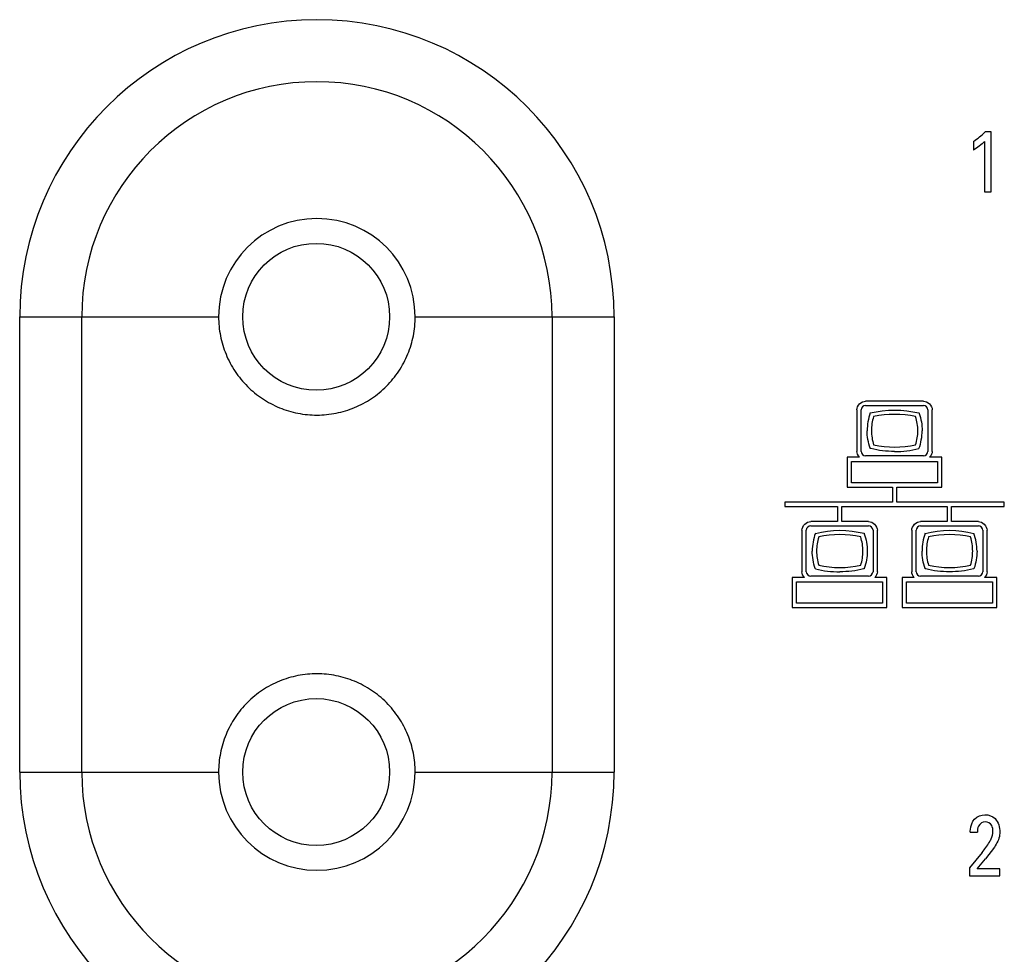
# Model space of a CAD drawing. Header units: inches. Extents: x 0 to 34, y 0 to 22.
# Tile 137 of 179: x 12.954 to 13.746, y 18.571 to 19.322. Entities that reach past the tile are written whole.
import ezdxf

# ---------------------------------------------------------------- set-up
doc = ezdxf.new("R2010")
doc.units = ezdxf.units.IN
doc.header["$LTSCALE"] = 1.87
doc.header["$MEASUREMENT"] = 0
doc.layers.get('0').update_dxf_attribs({"linetype": 'CONTINUOUS'})
doc.layers.add('02___PRT_ALL_AXES', color=7, linetype='CONTINUOUS')
doc.layers.add('ARTWORK', color=7, linetype='CONTINUOUS')

msp = doc.modelspace()

# ---------------------------------------------------------------- linework, layer by layer
at = {"color": 7, "linetype": 'CONTINUOUS'}
for centre in [(13.19245, 19.08354), (13.19245, 18.71754)]:
    msp.add_circle(centre, 0.05906, dxfattribs=at)
at = {"layer": '02___PRT_ALL_AXES', "color": 3, "linetype": 'CONTINUOUS'}
for p, q in [((12.95414, 18.71754), (12.95414, 19.08354)), ((12.95414, 19.08354), (13.11401, 19.08354)), ((13.00401, 18.71754), (13.00401, 19.08354)), ((13.27201, 19.08354), (13.43187, 19.08354)), ((13.382, 19.08354), (13.382, 18.71754)), ((13.43187, 19.08354), (13.43187, 18.71754)), ((12.95414, 18.71754), (13.11401, 18.71754)), ((13.27201, 18.71754), (13.43187, 18.71754))]:
    msp.add_line(p, q, dxfattribs=at)
for centre, radius, start, end in [((13.19301, 19.08354), 0.23886, 0, 180), ((13.19301, 19.08354), 0.18899, 0, 180), ((13.19301, 19.08354), 0.079, 0, 180), ((13.19301, 18.71754), 0.23886, 180, 360), ((13.19301, 18.71754), 0.18899, 180, 360), ((13.19301, 18.71754), 0.079, 180, 360)]:
    msp.add_arc(centre, radius, start, end, dxfattribs=at)
for points, knots in [([(13.11401, 19.08354), (13.11401, 19.08097), (13.11425, 19.07584), (13.11537, 19.06822), (13.11725, 19.06073), (13.11986, 19.0534), (13.12319, 19.04631), (13.12854, 19.03735), (13.13685, 19.02725), (13.14896, 19.01734), (13.16274, 19.01002), (13.17764, 19.00553), (13.19311, 19.00403), (13.20857, 19.00557), (13.22346, 19.01009), (13.23491, 19.01622), (13.24324, 19.02239), (13.24903, 19.02765), (13.25429, 19.03349), (13.25895, 19.03981), (13.26296, 19.04654), (13.26625, 19.0536), (13.26881, 19.06087), (13.27066, 19.06831), (13.27177, 19.07588), (13.27201, 19.08098), (13.27201, 19.08354)], [0, 0, 0, 0, 0.031152, 0.062006, 0.093033, 0.124443, 0.156039, 0.187617, 0.250499, 0.313206, 0.375735, 0.438071, 0.500296, 0.562607, 0.624932, 0.68734, 0.718688, 0.750178, 0.781837, 0.813542, 0.845124, 0.876477, 0.907557, 0.938323, 0.969001, 1, 1, 1, 1]), ([(13.27201, 18.71754), (13.27201, 18.7201), (13.27177, 18.72521), (13.27066, 18.73279), (13.26881, 18.74023), (13.26623, 18.74751), (13.26294, 18.75457), (13.25893, 18.7613), (13.25427, 18.76762), (13.24728, 18.77536), (13.2372, 18.78364), (13.22345, 18.79099), (13.20857, 18.79551), (13.19311, 18.79705), (13.17764, 18.79555), (13.16523, 18.79181), (13.15588, 18.78742), (13.14697, 18.7821), (13.13686, 18.77384), (13.12855, 18.76375), (13.1232, 18.75479), (13.11987, 18.7477), (13.11725, 18.74037), (13.11537, 18.73288), (13.11425, 18.72525), (13.11401, 18.72012), (13.11401, 18.71754)], [0, 0, 0, 0, 0.031027, 0.061733, 0.092537, 0.123662, 0.155046, 0.186618, 0.218282, 0.249899, 0.312628, 0.375032, 0.437341, 0.499625, 0.561857, 0.624145, 0.655393, 0.686712, 0.749441, 0.812295, 0.843863, 0.875463, 0.906888, 0.937935, 0.968815, 1, 1, 1, 1])]:
    msp.add_open_spline(points, degree=3, knots=knots, dxfattribs=at)
at = {"layer": 'ARTWORK', "color": 3, "linetype": 'CONTINUOUS'}
for p, q in [((13.73501, 19.23216), (13.73007, 19.23216)), ((13.73501, 19.18405), (13.73501, 19.23216)), ((13.72074, 19.22458), (13.72074, 19.21763)), ((13.72968, 19.22458), (13.72968, 19.18405)), ((13.72968, 19.18405), (13.73501, 19.18405)), ((13.68057, 19.01573), (13.63402, 19.01573)), ((13.63402, 19.01225), (13.68057, 19.01225)), ((13.62699, 19.00871), (13.62699, 18.97536)), ((13.63046, 18.97536), (13.63046, 19.00871)), ((13.68412, 19.00871), (13.68412, 18.97536)), ((13.68759, 18.97536), (13.68759, 19.00871)), ((13.61919, 18.9708), (13.61919, 18.94661)), ((13.62908, 18.9708), (13.61919, 18.9708)), ((13.68057, 18.97182), (13.63402, 18.97182)), ((13.69532, 18.9708), (13.6855, 18.9708)), ((13.69532, 18.94661), (13.69532, 18.9708)), ((13.62266, 18.95008), (13.62266, 18.96733)), ((13.62266, 18.96733), (13.69185, 18.96733)), ((13.69185, 18.96733), (13.69185, 18.95008)), ((13.61919, 18.94661), (13.65555, 18.94661)), ((13.69185, 18.95008), (13.62266, 18.95008)), ((13.65555, 18.94661), (13.65555, 18.93451)), ((13.65903, 18.93451), (13.65903, 18.94661)), ((13.65903, 18.94661), (13.69532, 18.94661)), ((13.56903, 18.93451), (13.56903, 18.93104)), ((13.65555, 18.93451), (13.56903, 18.93451)), ((13.56903, 18.93104), (13.61142, 18.93104)), ((13.61142, 18.93104), (13.61142, 18.91895)), ((13.61489, 18.91895), (13.61489, 18.93104)), ((13.61489, 18.93104), (13.69966, 18.93104)), ((13.74553, 18.93451), (13.65903, 18.93451)), ((13.69966, 18.93104), (13.69966, 18.91895)), ((13.70314, 18.91895), (13.70314, 18.93104)), ((13.70314, 18.93104), (13.74553, 18.93104)), ((13.74553, 18.93104), (13.74553, 18.93451)), ((13.61142, 18.91895), (13.58991, 18.91895)), ((13.58991, 18.91548), (13.63646, 18.91548)), ((13.63646, 18.91895), (13.61489, 18.91895)), ((13.69966, 18.91895), (13.67812, 18.91895)), ((13.67812, 18.91548), (13.7247, 18.91548)), ((13.7247, 18.91895), (13.70314, 18.91895)), ((13.58288, 18.91195), (13.58288, 18.87859)), ((13.58635, 18.87859), (13.58635, 18.91195)), ((13.64001, 18.91195), (13.64001, 18.87859)), ((13.64348, 18.87859), (13.64348, 18.91195)), ((13.67113, 18.91195), (13.67113, 18.87859)), ((13.6746, 18.87859), (13.6746, 18.91195)), ((13.72823, 18.91195), (13.72823, 18.87859)), ((13.7317, 18.87859), (13.7317, 18.91195)), ((13.63646, 18.87506), (13.58991, 18.87506)), ((13.7247, 18.87506), (13.67812, 18.87506)), ((13.57508, 18.87403), (13.57508, 18.84986)), ((13.58498, 18.87403), (13.57508, 18.87403)), ((13.57856, 18.85333), (13.57856, 18.87056)), ((13.57856, 18.87056), (13.64773, 18.87056)), ((13.6512, 18.87403), (13.64139, 18.87403)), ((13.64773, 18.87056), (13.64773, 18.85333)), ((13.6512, 18.84986), (13.6512, 18.87403)), ((13.66334, 18.87403), (13.66334, 18.84986)), ((13.67321, 18.87403), (13.66334, 18.87403)), ((13.66681, 18.85333), (13.66681, 18.87056)), ((13.66681, 18.87056), (13.73596, 18.87056)), ((13.73943, 18.87403), (13.72961, 18.87403)), ((13.73596, 18.87056), (13.73596, 18.85333)), ((13.73943, 18.84986), (13.73943, 18.87403)), ((13.64773, 18.85333), (13.57856, 18.85333)), ((13.73596, 18.85333), (13.66681, 18.85333)), ((13.57508, 18.84986), (13.6512, 18.84986)), ((13.66334, 18.84986), (13.73943, 18.84986)), ((13.71813, 18.66919), (13.72396, 18.66919)), ((13.73756, 18.65716), (13.73045, 18.64771)), ((13.72762, 18.65292), (13.71757, 18.64055)), ((13.72374, 18.63972), (13.73045, 18.64771)), ((13.71757, 18.64055), (13.71757, 18.63422)), ((13.742, 18.63972), (13.72374, 18.63972)), ((13.742, 18.63422), (13.742, 18.63972)), ((13.71757, 18.63422), (13.742, 18.63422))]:
    msp.add_line(p, q, dxfattribs=at)
for centre, radius, start, end in [((13.67669, 18.99192), 0.04141, 159.81207, 179.92708), ((13.67664, 18.99193), 0.0379, 162.5735, 179.92175), ((13.63795, 18.99186), 0.03806, 0.03295, 17.44856), ((13.63798, 18.99192), 0.0415, 339.87997, 359.95019), ((13.65729, 19.05639), 0.08117, 270.06628, 284.01513), ((13.63284, 18.89518), 0.04167, 159.96795, 179.93006), ((13.7211, 18.89518), 0.04167, 159.96855, 179.93005), ((13.68212, 18.89512), 0.04147, 0.03738, 20.20857), ((13.63285, 18.89526), 0.03821, 180.04858, 197.40104), ((13.72111, 18.89526), 0.03821, 180.04855, 197.41182), ((13.6819, 18.89518), 0.03821, 342.71794, 359.95186), ((13.61319, 18.95848), 0.07998, 255.91734, 270.07477)]:
    msp.add_arc(centre, radius, start, end, dxfattribs=at)
for points in [[(13.72074, 19.22458), (13.72409, 19.22677), (13.72732, 19.22924), (13.73007, 19.23216)], [(13.72968, 19.22458), (13.72707, 19.22185), (13.72399, 19.21955), (13.72074, 19.21763)], [(13.62699, 19.00871), (13.62699, 19.01202), (13.63071, 19.01573), (13.63402, 19.01573)], [(13.63402, 19.01225), (13.63234, 19.01225), (13.63046, 19.01039), (13.63046, 19.00871)], [(13.63782, 19.00622), (13.65047, 19.00937), (13.66427, 19.00937), (13.67692, 19.00622)], [(13.68057, 19.01573), (13.68388, 19.01573), (13.68759, 19.01202), (13.68759, 19.00871)], [(13.68412, 19.00871), (13.68412, 19.01039), (13.68224, 19.01225), (13.68057, 19.01225)], [(13.67426, 19.00327), (13.66327, 19.00572), (13.65147, 19.00573), (13.64049, 19.00327)], [(13.63875, 18.99198), (13.63875, 18.98814), (13.63936, 18.98426), (13.64051, 18.98059)], [(13.67428, 18.98058), (13.67541, 18.98423), (13.67601, 18.98808), (13.67601, 18.99188)], [(13.64051, 18.98059), (13.6515, 18.97814), (13.6633, 18.97814), (13.67428, 18.98058)], [(13.62908, 18.9708), (13.62784, 18.97212), (13.62699, 18.97378), (13.62699, 18.97536)], [(13.63046, 18.97536), (13.63046, 18.97369), (13.63234, 18.97182), (13.63402, 18.97182)], [(13.68057, 18.97182), (13.68224, 18.97182), (13.68412, 18.97369), (13.68412, 18.97536)], [(13.68759, 18.97536), (13.68759, 18.97378), (13.68675, 18.97212), (13.6855, 18.9708)], [(13.58288, 18.91195), (13.58288, 18.91526), (13.5866, 18.91895), (13.58991, 18.91895)], [(13.58991, 18.91548), (13.58824, 18.91548), (13.58635, 18.91362), (13.58635, 18.91195)], [(13.63646, 18.91895), (13.63976, 18.91895), (13.64348, 18.91526), (13.64348, 18.91195)], [(13.64001, 18.91195), (13.64001, 18.91362), (13.63813, 18.91548), (13.63646, 18.91548)], [(13.67113, 18.91195), (13.67113, 18.91525), (13.67483, 18.91895), (13.67812, 18.91895)], [(13.67812, 18.91548), (13.67646, 18.91548), (13.6746, 18.91361), (13.6746, 18.91195)], [(13.7247, 18.91895), (13.728, 18.91895), (13.7317, 18.91525), (13.7317, 18.91195)], [(13.72823, 18.91195), (13.72823, 18.91361), (13.72636, 18.91548), (13.7247, 18.91548)], [(13.59369, 18.90945), (13.60632, 18.91267), (13.62015, 18.91267), (13.63278, 18.90946)], [(13.59637, 18.90653), (13.59524, 18.90288), (13.59464, 18.89903), (13.59464, 18.89523)], [(13.63011, 18.90653), (13.61914, 18.90901), (13.60734, 18.90901), (13.59637, 18.90653)], [(13.6319, 18.89515), (13.6319, 18.89898), (13.63127, 18.90286), (13.63011, 18.90653)], [(13.68195, 18.90945), (13.69457, 18.91268), (13.70841, 18.91268), (13.72104, 18.90945)], [(13.68463, 18.90653), (13.6835, 18.90288), (13.6829, 18.89903), (13.6829, 18.89523)], [(13.71836, 18.90652), (13.7074, 18.90902), (13.69559, 18.90902), (13.68463, 18.90653)], [(13.72012, 18.89515), (13.72012, 18.89898), (13.71951, 18.90286), (13.71836, 18.90652)], [(13.63014, 18.88382), (13.63129, 18.88747), (13.6319, 18.89133), (13.6319, 18.89515)], [(13.59639, 18.88384), (13.60736, 18.88137), (13.61916, 18.88135), (13.63014, 18.88382)], [(13.68465, 18.88383), (13.69562, 18.88136), (13.70742, 18.88136), (13.71839, 18.88383)], [(13.58498, 18.87403), (13.58373, 18.87534), (13.58288, 18.87701), (13.58288, 18.87859)], [(13.58635, 18.87859), (13.58635, 18.87692), (13.58824, 18.87506), (13.58991, 18.87506)], [(13.63646, 18.87506), (13.63813, 18.87506), (13.64001, 18.87692), (13.64001, 18.87859)], [(13.64348, 18.87859), (13.64348, 18.87701), (13.64264, 18.87534), (13.64139, 18.87403)], [(13.67321, 18.87403), (13.67197, 18.87534), (13.67113, 18.87701), (13.67113, 18.87859)], [(13.6746, 18.87859), (13.6746, 18.87692), (13.67646, 18.87506), (13.67812, 18.87506)], [(13.7247, 18.87506), (13.72636, 18.87506), (13.72823, 18.87692), (13.72823, 18.87859)], [(13.7317, 18.87859), (13.7317, 18.87701), (13.73085, 18.87534), (13.72961, 18.87403)], [(13.72168, 18.67976), (13.72374, 18.68195), (13.727, 18.68323), (13.73001, 18.68323)], [(13.72762, 18.65292), (13.72977, 18.65555), (13.73184, 18.65827), (13.73356, 18.66119)]]:
    msp.add_open_spline(points, degree=3, dxfattribs=at)
for points, knots in [([(13.67692, 19.00622), (13.67696, 19.0061), (13.67863, 19.00154), (13.67948, 18.99661), (13.67948, 18.99188)], [0, 0, 0, 0, 0.025259, 1, 1, 1, 1]), ([(13.63785, 18.97764), (13.63781, 18.97775), (13.63615, 18.98232), (13.63528, 18.98724), (13.63528, 18.99198)], [0, 0, 0, 0, 0.024553, 1, 1, 1, 1]), ([(13.65739, 18.97523), (13.65095, 18.97523), (13.64434, 18.97604), (13.63797, 18.97761), (13.63785, 18.97764)], [0, 0, 0, 0, 0.980809, 1, 1, 1, 1]), ([(13.63278, 18.90946), (13.63282, 18.90935), (13.63448, 18.90479), (13.63537, 18.89988), (13.63537, 18.89515)], [0, 0, 0, 0, 0.024401, 1, 1, 1, 1]), ([(13.59372, 18.8809), (13.59368, 18.88101), (13.59202, 18.88556), (13.59117, 18.89049), (13.59117, 18.89523)], [0, 0, 0, 0, 0.023996, 1, 1, 1, 1]), ([(13.63537, 18.89515), (13.63537, 18.89041), (13.6345, 18.88551), (13.63284, 18.88098), (13.63281, 18.8809)], [0, 0, 0, 0, 0.982247, 1, 1, 1, 1]), ([(13.68198, 18.8809), (13.68194, 18.88101), (13.68028, 18.88557), (13.67943, 18.89049), (13.67943, 18.89523)], [0, 0, 0, 0, 0.02363, 1, 1, 1, 1]), ([(13.72359, 18.89515), (13.72359, 18.89041), (13.72274, 18.88551), (13.72109, 18.88097), (13.72106, 18.88089)], [0, 0, 0, 0, 0.981353, 1, 1, 1, 1]), ([(13.63281, 18.8809), (13.6327, 18.88087), (13.62634, 18.87927), (13.61973, 18.87849), (13.61329, 18.87849)], [0, 0, 0, 0, 0.01779, 1, 1, 1, 1]), ([(13.70154, 18.87849), (13.69509, 18.87849), (13.68847, 18.87927), (13.6821, 18.88087), (13.68198, 18.8809)], [0, 0, 0, 0, 0.981029, 1, 1, 1, 1]), ([(13.72106, 18.88089), (13.72095, 18.88086), (13.71458, 18.87928), (13.70798, 18.87849), (13.70154, 18.87849)], [0, 0, 0, 0, 0.017933, 1, 1, 1, 1]), ([(13.71813, 18.66919), (13.71815, 18.6699), (13.71828, 18.67363), (13.71963, 18.67752), (13.72168, 18.67976)], [0, 0, 0, 0, 0.190434, 1, 1, 1, 1]), ([(13.73024, 18.6776), (13.72807, 18.6776), (13.72407, 18.67484), (13.72396, 18.67084), (13.72396, 18.66919)], [0, 0, 0, 0, 0.56733, 1, 1, 1, 1]), ([(13.73001, 18.68323), (13.73292, 18.68323), (13.74018, 18.68066), (13.74189, 18.67302), (13.74189, 18.66919)], [0, 0, 0, 0, 0.431819, 1, 1, 1, 1]), ([(13.7364, 18.66975), (13.7364, 18.67138), (13.73605, 18.67523), (13.73223, 18.6776), (13.73024, 18.6776)], [0, 0, 0, 0, 0.451555, 1, 1, 1, 1]), ([(13.73356, 18.66119), (13.73406, 18.66204), (13.73553, 18.66467), (13.7364, 18.6677), (13.7364, 18.66975)], [0, 0, 0, 0, 0.323271, 1, 1, 1, 1]), ([(13.74189, 18.66919), (13.74189, 18.66844), (13.74183, 18.66411), (13.73946, 18.66017), (13.73756, 18.65716)], [0, 0, 0, 0, 0.173783, 1, 1, 1, 1])]:
    msp.add_open_spline(points, degree=3, knots=knots, dxfattribs=at)

doc.saveas('drawing.dxf')
